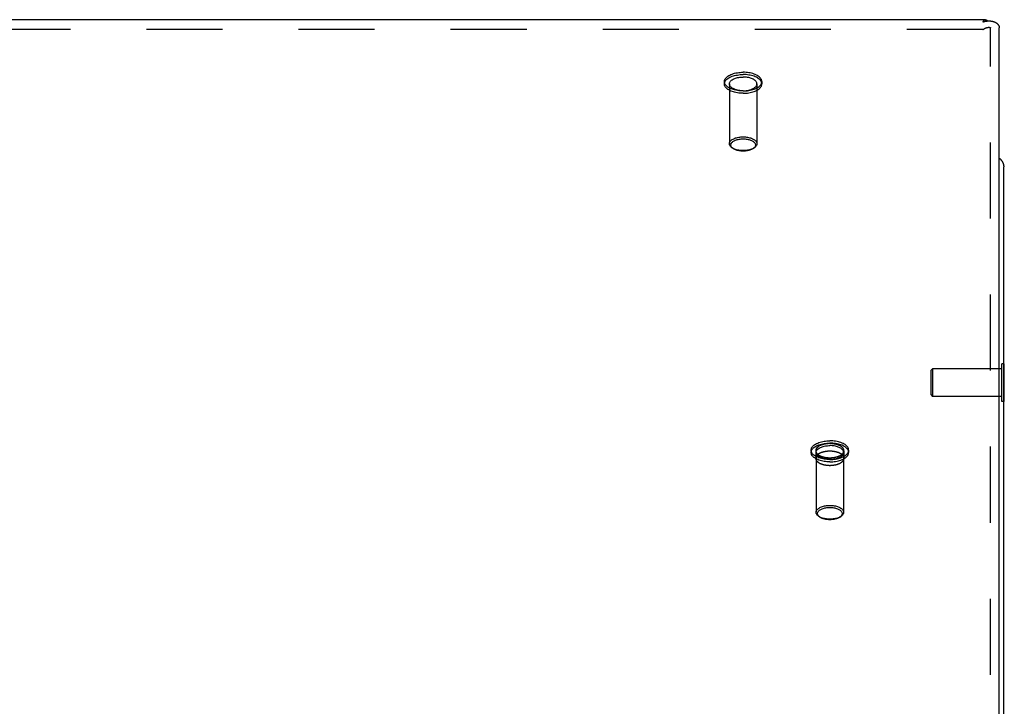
# Model space of a CAD drawing. Header units: inches. Extents: x 0 to 94.4, y 0 to 61.1.
# Tile 27 of 112: x 36.2 to 42.9, y 32.5 to 37.2. Entities that reach past the tile are written whole.
import ezdxf

# ---------------------------------------------------------------- set-up
doc = ezdxf.new("R2010")
doc.units = ezdxf.units.IN
doc.header["$LTSCALE"] = 5.194444
doc.header["$MEASUREMENT"] = 0
doc.linetypes.add('HIDDEN', pattern=[0.2, 0.1, -0.1])
doc.layers.get('0').update_dxf_attribs({"linetype": 'CONTINUOUS'})
doc.layers.add('DEFAULT_2', color=8, linetype='HIDDEN')
doc.layers.add('DOOR_ASSEMBLY', color=7, linetype='CONTINUOUS')

msp = doc.modelspace()

# ---------------------------------------------------------------- linework, layer by layer
at = {"color": 3, "linetype": 'Continuous'}
msp.add_line((42.8847, 27.9403), (42.8847, 36.1911), dxfattribs=at)
msp.add_lwpolyline([(42.8547, 36.2505), (42.8548, 36.2504), (42.8563, 36.2492), (42.8578, 36.2479), (42.8592, 36.2466), (42.8606, 36.2453), (42.8619, 36.2439), (42.8633, 36.2426), (42.8645, 36.2412), (42.8658, 36.2398), (42.867, 36.2383), (42.8682, 36.2369), (42.8693, 36.2354), (42.8704, 36.2339), (42.8715, 36.2324), (42.8725, 36.2309), (42.8735, 36.2294), (42.8744, 36.2278), (42.8753, 36.2263), (42.8762, 36.2247), (42.877, 36.2231), (42.8778, 36.2215), (42.8785, 36.2199), (42.8792, 36.2182), (42.8799, 36.2166), (42.8805, 36.2149), (42.8811, 36.2133), (42.8816, 36.2116), (42.8821, 36.2099), (42.8825, 36.2082), (42.883, 36.2065), (42.8833, 36.2048), (42.8836, 36.2031), (42.8839, 36.2014), (42.8842, 36.1997), (42.8844, 36.198), (42.8845, 36.1963), (42.8846, 36.1945), (42.8847, 36.1928), (42.8847, 36.1911)], dxfattribs=at)
at = {"layer": 'DEFAULT_2', "color": 8, "linetype": 'HIDDEN'}
for p, q in [((42.8887, 34.8457), (42.8707, 34.8457)), ((42.8707, 34.5897), (42.8707, 34.8457)), ((42.8887, 34.5897), (42.8887, 34.8457)), ((42.3887, 34.8017), (42.3987, 34.8117)), ((42.3887, 34.6337), (42.3887, 34.8016)), ((42.8707, 34.8117), (42.3987, 34.8117)), ((42.3987, 34.8117), (42.3987, 34.6237)), ((42.3887, 34.6337), (42.3987, 34.6237)), ((42.8707, 34.6237), (42.3987, 34.6237)), ((42.8887, 34.5897), (42.8707, 34.5897))]:
    msp.add_line(p, q, dxfattribs=at)
at = {"layer": 'DOOR_ASSEMBLY', "color": 3, "linetype": 'Continuous'}
for p, q in [((42.76, 37.1967), (19.0094, 37.1967)), ((42.8547, 30.5992), (42.8547, 37.1407))]:
    msp.add_line(p, q, dxfattribs=at)
at = {"layer": 'DOOR_ASSEMBLY', "color": 8, "linetype": 'HIDDEN'}
for p, q in [((42.7427, 37.1297), (19.0267, 37.1297)), ((42.7947, 30.6442), (42.7947, 37.1407)), ((40.9767, 36.7737), (40.9767, 36.7581)), ((41.0107, 36.7581), (41.0107, 36.3493)), ((41.1987, 36.7581), (41.1987, 36.3493)), ((41.2327, 36.7737), (41.2327, 36.7581)), ((41.0361, 36.3164), (41.0279, 36.3222)), ((41.1733, 36.3164), (41.1814, 36.3222)), ((41.569, 34.2562), (41.569, 34.2406)), ((41.6005, 34.2527), (41.6005, 34.2007)), ((41.603, 34.2406), (41.603, 33.8318)), ((41.791, 34.2406), (41.791, 33.8318)), ((41.7935, 34.2527), (41.7935, 34.2007)), ((41.825, 34.2562), (41.825, 34.2406)), ((41.6285, 33.7989), (41.6203, 33.8047)), ((41.7656, 33.7989), (41.7738, 33.8047))]:
    msp.add_line(p, q, dxfattribs=at)
at = {"layer": 'DOOR_ASSEMBLY', "color": 3, "linetype": 'Continuous'}
for points in [[(42.7427, 37.1817), (42.7435, 37.183), (42.7443, 37.1842), (42.745, 37.1854), (42.7458, 37.1866), (42.7466, 37.1876), (42.7474, 37.1887), (42.7482, 37.1896), (42.749, 37.1905), (42.7497, 37.1913), (42.7505, 37.1921), (42.7513, 37.1928), (42.7521, 37.1935), (42.7529, 37.1941), (42.7537, 37.1946), (42.7544, 37.1951), (42.7552, 37.1955), (42.756, 37.1959), (42.7568, 37.1962), (42.7576, 37.1964), (42.7584, 37.1966), (42.7591, 37.1967), (42.7599, 37.1967), (42.76, 37.1967)], [(42.76, 37.1967), (42.7607, 37.1967), (42.7615, 37.1966), (42.7623, 37.1964), (42.7631, 37.1962), (42.7638, 37.196), (42.7646, 37.1956), (42.7654, 37.1952), (42.7662, 37.1948), (42.767, 37.1942), (42.7678, 37.1937), (42.7685, 37.193), (42.7693, 37.1923), (42.7701, 37.1916), (42.7709, 37.1907), (42.7717, 37.1898), (42.7725, 37.1889), (42.7732, 37.1879), (42.7733, 37.1879)], [(42.7427, 37.1817), (42.7455, 37.1826), (42.7484, 37.1834), (42.7512, 37.1841), (42.754, 37.1848), (42.7568, 37.1854), (42.7597, 37.186), (42.7625, 37.1865), (42.7652, 37.1869), (42.768, 37.1873), (42.7708, 37.1876), (42.7735, 37.1879), (42.7762, 37.1881), (42.7789, 37.1882), (42.7816, 37.1883), (42.7842, 37.1883), (42.7869, 37.1883), (42.7895, 37.1882), (42.792, 37.188), (42.7945, 37.1878), (42.797, 37.1876), (42.7995, 37.1873), (42.8019, 37.1869), (42.8043, 37.1865), (42.8067, 37.186), (42.809, 37.1855), (42.8113, 37.1849), (42.8135, 37.1843), (42.8156, 37.1836), (42.8178, 37.1829), (42.8199, 37.1821), (42.8219, 37.1813), (42.8239, 37.1804), (42.8258, 37.1795), (42.8277, 37.1786), (42.8295, 37.1776), (42.8313, 37.1766), (42.833, 37.1755), (42.8346, 37.1744), (42.8362, 37.1733), (42.8377, 37.1721), (42.8392, 37.1709), (42.8406, 37.1697), (42.842, 37.1685), (42.8432, 37.1672), (42.8445, 37.1659), (42.8456, 37.1645), (42.8467, 37.1631), (42.8477, 37.1618), (42.8487, 37.1603), (42.8496, 37.1589), (42.8504, 37.1575), (42.8511, 37.156), (42.8518, 37.1545), (42.8524, 37.153), (42.8529, 37.1515), (42.8534, 37.15), (42.8538, 37.1484), (42.8541, 37.1469), (42.8544, 37.1454), (42.8546, 37.1438), (42.8547, 37.1423), (42.8547, 37.1407)]]:
    msp.add_lwpolyline(points, dxfattribs=at)
at = {"layer": 'DOOR_ASSEMBLY', "color": 8, "linetype": 'HIDDEN'}
for points in [[(42.7427, 37.1297), (42.744, 37.1306), (42.7453, 37.1315), (42.7466, 37.1323), (42.748, 37.1331), (42.7493, 37.1339), (42.7506, 37.1346), (42.7519, 37.1354), (42.7532, 37.136), (42.7544, 37.1367), (42.7557, 37.1373), (42.757, 37.1379), (42.7583, 37.1385), (42.7595, 37.1391), (42.7608, 37.1396), (42.762, 37.1401), (42.7632, 37.1405), (42.7644, 37.141), (42.7656, 37.1414), (42.7668, 37.1418), (42.7679, 37.1421), (42.7691, 37.1425), (42.7702, 37.1428), (42.7713, 37.1431), (42.7724, 37.1433), (42.7735, 37.1436), (42.7745, 37.1438), (42.7756, 37.144), (42.7766, 37.1442), (42.7776, 37.1443), (42.7785, 37.1444), (42.7795, 37.1446), (42.7804, 37.1446), (42.7813, 37.1447), (42.7822, 37.1448), (42.783, 37.1448), (42.7838, 37.1448), (42.7846, 37.1448), (42.7854, 37.1448), (42.7861, 37.1447), (42.7868, 37.1447), (42.7875, 37.1446), (42.7882, 37.1445), (42.7888, 37.1444), (42.7894, 37.1443), (42.7899, 37.1442), (42.7905, 37.144), (42.791, 37.1439), (42.7915, 37.1437), (42.7919, 37.1435), (42.7923, 37.1434), (42.7927, 37.1432), (42.793, 37.143), (42.7933, 37.1428), (42.7936, 37.1425), (42.7939, 37.1423), (42.7941, 37.1421), (42.7943, 37.1419), (42.7944, 37.1417), (42.7945, 37.1414), (42.7946, 37.1412), (42.7947, 37.1409), (42.7947, 37.1407)], [(40.9767, 36.7737), (40.9771, 36.7787), (40.9783, 36.7837), (40.9802, 36.7886), (40.983, 36.7934), (40.9864, 36.7982), (40.9906, 36.8027), (40.9956, 36.8071), (41.0011, 36.8113), (41.0074, 36.8152), (41.0142, 36.8189), (41.0216, 36.8223), (41.0295, 36.8254), (41.0378, 36.8282), (41.0466, 36.8307), (41.0557, 36.8328), (41.0651, 36.8345), (41.0748, 36.8359), (41.0847, 36.8369), (41.0946, 36.8375), (41.1047, 36.8377)], [(40.9767, 36.7581), (40.9771, 36.7631), (40.9783, 36.7681), (40.9802, 36.773), (40.983, 36.7779), (40.9864, 36.7826), (40.9906, 36.7871), (40.9956, 36.7915), (41.0011, 36.7957), (41.0074, 36.7996), (41.0142, 36.8033), (41.0216, 36.8067), (41.0295, 36.8099), (41.0378, 36.8126), (41.0466, 36.8151), (41.0557, 36.8172), (41.0651, 36.8189), (41.0748, 36.8203), (41.0847, 36.8213), (41.0946, 36.8219), (41.1047, 36.8221)], [(41.0107, 36.7581), (41.011, 36.762), (41.012, 36.7658), (41.0136, 36.7696), (41.0158, 36.7733), (41.0186, 36.777), (41.022, 36.7804), (41.026, 36.7838), (41.0305, 36.7869), (41.0355, 36.7899), (41.041, 36.7927), (41.047, 36.7952), (41.0533, 36.7974), (41.06, 36.7994), (41.0669, 36.8011), (41.0742, 36.8025), (41.0816, 36.8036), (41.0892, 36.8044), (41.0969, 36.8049), (41.1047, 36.8051)], [(41.2327, 36.7737), (41.2323, 36.7787), (41.2311, 36.7837), (41.2292, 36.7886), (41.2264, 36.7934), (41.223, 36.7982), (41.2187, 36.8027), (41.2138, 36.8071), (41.2083, 36.8113), (41.202, 36.8152), (41.1952, 36.8189), (41.1878, 36.8223), (41.1799, 36.8254), (41.1716, 36.8282), (41.1628, 36.8307), (41.1537, 36.8328), (41.1443, 36.8345), (41.1346, 36.8359), (41.1247, 36.8369), (41.1148, 36.8375), (41.1047, 36.8377)], [(41.2327, 36.7581), (41.2323, 36.7631), (41.2311, 36.7681), (41.2292, 36.773), (41.2264, 36.7779), (41.223, 36.7826), (41.2187, 36.7871), (41.2138, 36.7915), (41.2083, 36.7957), (41.202, 36.7996), (41.1952, 36.8033), (41.1878, 36.8067), (41.1799, 36.8099), (41.1716, 36.8126), (41.1628, 36.8151), (41.1537, 36.8172), (41.1443, 36.8189), (41.1346, 36.8203), (41.1247, 36.8213), (41.1148, 36.8219), (41.1047, 36.8221)], [(41.1987, 36.7581), (41.1984, 36.762), (41.1974, 36.7658), (41.1958, 36.7696), (41.1936, 36.7733), (41.1908, 36.777), (41.1874, 36.7804), (41.1834, 36.7838), (41.1789, 36.7869), (41.1739, 36.7899), (41.1684, 36.7927), (41.1624, 36.7952), (41.1561, 36.7974), (41.1494, 36.7994), (41.1425, 36.8011), (41.1352, 36.8025), (41.1278, 36.8036), (41.1202, 36.8044), (41.1125, 36.8049), (41.1047, 36.8051)], [(41.1047, 36.7097), (41.0946, 36.7099), (41.0847, 36.7105), (41.0748, 36.7114), (41.0651, 36.7128), (41.0557, 36.7145), (41.0466, 36.7166), (41.0378, 36.7191), (41.0295, 36.7219), (41.0216, 36.725), (41.0142, 36.7284), (41.0074, 36.7321), (41.0011, 36.736), (40.9956, 36.7402), (40.9906, 36.7446), (40.9864, 36.7492), (40.983, 36.7539), (40.9802, 36.7587), (40.9783, 36.7637), (40.9771, 36.7686), (40.9767, 36.7737)], [(41.1047, 36.6941), (41.0946, 36.6943), (41.0847, 36.6949), (41.0748, 36.6958), (41.0651, 36.6972), (41.0557, 36.699), (41.0466, 36.7011), (41.0378, 36.7035), (41.0295, 36.7063), (41.0216, 36.7094), (41.0142, 36.7128), (41.0074, 36.7165), (41.0011, 36.7205), (40.9956, 36.7246), (40.9906, 36.729), (40.9864, 36.7336), (40.983, 36.7383), (40.9802, 36.7431), (40.9783, 36.7481), (40.9771, 36.7531), (40.9767, 36.7581)], [(41.1047, 36.7111), (41.0969, 36.7112), (41.0892, 36.7117), (41.0816, 36.7125), (41.0742, 36.7136), (41.0669, 36.715), (41.06, 36.7167), (41.0533, 36.7187), (41.047, 36.721), (41.041, 36.7235), (41.0355, 36.7262), (41.0305, 36.7292), (41.026, 36.7324), (41.022, 36.7357), (41.0186, 36.7392), (41.0158, 36.7428), (41.0136, 36.7465), (41.012, 36.7503), (41.011, 36.7542), (41.0107, 36.7581)], [(41.1047, 36.7097), (41.1148, 36.7099), (41.1247, 36.7105), (41.1346, 36.7114), (41.1443, 36.7128), (41.1537, 36.7145), (41.1628, 36.7166), (41.1716, 36.7191), (41.1799, 36.7219), (41.1878, 36.725), (41.1952, 36.7284), (41.202, 36.7321), (41.2083, 36.736), (41.2138, 36.7402), (41.2187, 36.7446), (41.223, 36.7492), (41.2264, 36.7539), (41.2292, 36.7587), (41.2311, 36.7637), (41.2323, 36.7686), (41.2327, 36.7737)], [(41.1047, 36.7111), (41.1125, 36.7112), (41.1202, 36.7117), (41.1278, 36.7125), (41.1352, 36.7136), (41.1425, 36.715), (41.1494, 36.7167), (41.1561, 36.7187), (41.1624, 36.721), (41.1684, 36.7235), (41.1739, 36.7262), (41.1789, 36.7292), (41.1834, 36.7324), (41.1874, 36.7357), (41.1908, 36.7392), (41.1936, 36.7428), (41.1958, 36.7465), (41.1974, 36.7503), (41.1984, 36.7542), (41.1987, 36.7581)], [(41.1047, 36.6941), (41.1148, 36.6943), (41.1247, 36.6949), (41.1346, 36.6958), (41.1443, 36.6972), (41.1537, 36.699), (41.1628, 36.7011), (41.1716, 36.7035), (41.1799, 36.7063), (41.1878, 36.7094), (41.1952, 36.7128), (41.202, 36.7165), (41.2083, 36.7205), (41.2138, 36.7246), (41.2187, 36.729), (41.223, 36.7336), (41.2264, 36.7383), (41.2292, 36.7431), (41.2311, 36.7481), (41.2323, 36.7531), (41.2327, 36.7581)], [(41.0107, 36.3493), (41.011, 36.3532), (41.012, 36.3571), (41.0136, 36.3609), (41.0158, 36.3646), (41.0187, 36.3682), (41.0221, 36.3717), (41.0261, 36.3751), (41.0306, 36.3783), (41.0357, 36.3812), (41.0412, 36.384), (41.0472, 36.3865), (41.0535, 36.3887), (41.0603, 36.3907), (41.0673, 36.3924), (41.0745, 36.3938), (41.0819, 36.3949), (41.0895, 36.3957), (41.0971, 36.3962), (41.1047, 36.3963)], [(41.1047, 36.3963), (41.1123, 36.3962), (41.1199, 36.3957), (41.1274, 36.3949), (41.1349, 36.3938), (41.1421, 36.3924), (41.1491, 36.3907), (41.1558, 36.3887), (41.1622, 36.3865), (41.1682, 36.384), (41.1737, 36.3812), (41.1788, 36.3783), (41.1833, 36.3751), (41.1873, 36.3718), (41.1907, 36.3683), (41.1936, 36.3646), (41.1958, 36.3609), (41.1974, 36.3571), (41.1984, 36.3532), (41.1987, 36.3493)], [(41.0279, 36.3222), (41.0261, 36.3235), (41.0221, 36.3269), (41.0187, 36.3304), (41.0158, 36.334), (41.0136, 36.3377), (41.012, 36.3416), (41.011, 36.3454), (41.0107, 36.3493)], [(41.0361, 36.3164), (41.0345, 36.3176), (41.0309, 36.3206), (41.0278, 36.3237), (41.0253, 36.327), (41.0233, 36.3303), (41.0219, 36.3337), (41.021, 36.3372), (41.0207, 36.3407), (41.021, 36.3441), (41.0218, 36.3476), (41.0233, 36.351), (41.0253, 36.3543), (41.0278, 36.3576), (41.0309, 36.3607), (41.0345, 36.3637), (41.0385, 36.3665), (41.043, 36.3692), (41.048, 36.3716), (41.0533, 36.3739), (41.059, 36.3759), (41.065, 36.3777), (41.0713, 36.3792), (41.0777, 36.3804), (41.0844, 36.3814), (41.0911, 36.3821), (41.0979, 36.3825), (41.1047, 36.3827)], [(41.1047, 36.3023), (41.0971, 36.3025), (41.0895, 36.3029), (41.082, 36.3037), (41.0745, 36.3048), (41.0673, 36.3062), (41.0603, 36.3079), (41.0536, 36.3099), (41.0472, 36.3121), (41.0412, 36.3147), (41.0357, 36.3174), (41.0306, 36.3204), (41.0279, 36.3222)], [(41.1047, 36.3827), (41.1115, 36.3825), (41.1183, 36.3821), (41.125, 36.3814), (41.1317, 36.3804), (41.1381, 36.3792), (41.1444, 36.3777), (41.1504, 36.3759), (41.1561, 36.3739), (41.1614, 36.3716), (41.1664, 36.3692), (41.1709, 36.3665), (41.1749, 36.3637), (41.1785, 36.3607), (41.1816, 36.3576), (41.1841, 36.3543), (41.1861, 36.351), (41.1875, 36.3476), (41.1884, 36.3441), (41.1887, 36.3407), (41.1884, 36.3372), (41.1875, 36.3337), (41.1861, 36.3303), (41.1841, 36.327), (41.1816, 36.3237), (41.1785, 36.3206), (41.1749, 36.3176), (41.1733, 36.3164)], [(41.1814, 36.3222), (41.1788, 36.3204), (41.1737, 36.3174), (41.1682, 36.3147), (41.1622, 36.3121), (41.1559, 36.3099), (41.1491, 36.3079), (41.1421, 36.3062), (41.1349, 36.3048), (41.1274, 36.3037), (41.1199, 36.3029), (41.1123, 36.3025), (41.1047, 36.3023)], [(41.1987, 36.3493), (41.1984, 36.3454), (41.1974, 36.3416), (41.1958, 36.3377), (41.1936, 36.334), (41.1907, 36.3304), (41.1873, 36.3269), (41.1833, 36.3235), (41.1814, 36.3222)], [(41.1047, 36.2987), (41.0979, 36.2988), (41.0911, 36.2992), (41.0844, 36.2999), (41.0777, 36.3009), (41.0713, 36.3021), (41.065, 36.3036), (41.059, 36.3054), (41.0533, 36.3074), (41.048, 36.3097), (41.043, 36.3121), (41.0385, 36.3148), (41.0361, 36.3164)], [(41.1733, 36.3164), (41.1709, 36.3148), (41.1664, 36.3121), (41.1614, 36.3097), (41.1561, 36.3074), (41.1504, 36.3054), (41.1444, 36.3036), (41.1381, 36.3021), (41.1317, 36.3009), (41.125, 36.2999), (41.1183, 36.2992), (41.1115, 36.2988), (41.1047, 36.2987)], [(41.569, 34.2562), (41.5694, 34.2612), (41.5706, 34.2662), (41.5726, 34.2711), (41.5753, 34.2759), (41.5788, 34.2807), (41.583, 34.2852), (41.5879, 34.2896), (41.5935, 34.2938), (41.5997, 34.2977), (41.6065, 34.3014), (41.6139, 34.3048), (41.6218, 34.3079), (41.6302, 34.3107), (41.6389, 34.3132), (41.6481, 34.3153), (41.6575, 34.317), (41.6672, 34.3184), (41.677, 34.3194), (41.687, 34.32), (41.697, 34.3202)], [(41.569, 34.2406), (41.5694, 34.2456), (41.5706, 34.2506), (41.5726, 34.2555), (41.5753, 34.2604), (41.5788, 34.2651), (41.583, 34.2696), (41.5879, 34.274), (41.5935, 34.2782), (41.5997, 34.2821), (41.6065, 34.2858), (41.6139, 34.2892), (41.6218, 34.2924), (41.6302, 34.2951), (41.6389, 34.2976), (41.6481, 34.2997), (41.6575, 34.3014), (41.6672, 34.3028), (41.677, 34.3038), (41.687, 34.3044), (41.697, 34.3046)], [(41.825, 34.2562), (41.8246, 34.2612), (41.8235, 34.2662), (41.8215, 34.2711), (41.8188, 34.2759), (41.8153, 34.2807), (41.8111, 34.2852), (41.8062, 34.2896), (41.8006, 34.2938), (41.7944, 34.2977), (41.7875, 34.3014), (41.7802, 34.3048), (41.7723, 34.3079), (41.7639, 34.3107), (41.7551, 34.3132), (41.746, 34.3153), (41.7366, 34.317), (41.7269, 34.3184), (41.7171, 34.3194), (41.7071, 34.32), (41.697, 34.3202)], [(41.825, 34.2406), (41.8246, 34.2456), (41.8235, 34.2506), (41.8215, 34.2555), (41.8188, 34.2604), (41.8153, 34.2651), (41.8111, 34.2696), (41.8062, 34.274), (41.8006, 34.2782), (41.7944, 34.2821), (41.7875, 34.2858), (41.7802, 34.2892), (41.7723, 34.2924), (41.7639, 34.2951), (41.7551, 34.2976), (41.746, 34.2997), (41.7366, 34.3014), (41.7269, 34.3028), (41.7171, 34.3038), (41.7071, 34.3044), (41.697, 34.3046)], [(41.697, 34.1922), (41.687, 34.1924), (41.677, 34.193), (41.6672, 34.1939), (41.6575, 34.1953), (41.6481, 34.197), (41.6389, 34.1991), (41.6302, 34.2016), (41.6218, 34.2044), (41.6139, 34.2075), (41.6065, 34.2109), (41.5997, 34.2146), (41.5935, 34.2185), (41.5879, 34.2227), (41.583, 34.2271), (41.5788, 34.2317), (41.5753, 34.2364), (41.5726, 34.2412), (41.5706, 34.2462), (41.5694, 34.2511), (41.569, 34.2562)], [(41.697, 34.1766), (41.687, 34.1768), (41.677, 34.1774), (41.6672, 34.1783), (41.6575, 34.1797), (41.6481, 34.1815), (41.6389, 34.1836), (41.6302, 34.186), (41.6218, 34.1888), (41.6139, 34.1919), (41.6065, 34.1953), (41.5997, 34.199), (41.5935, 34.203), (41.5879, 34.2071), (41.583, 34.2115), (41.5788, 34.2161), (41.5753, 34.2208), (41.5726, 34.2256), (41.5706, 34.2306), (41.5694, 34.2356), (41.569, 34.2406)], [(41.7935, 34.2527), (41.7935, 34.2539), (41.7934, 34.255), (41.7933, 34.2562), (41.7931, 34.2574), (41.7928, 34.2585), (41.7925, 34.2597), (41.7922, 34.2608), (41.7917, 34.262), (41.7913, 34.2631), (41.7907, 34.2643), (41.7901, 34.2654), (41.7895, 34.2665), (41.7888, 34.2676), (41.7881, 34.2687), (41.7873, 34.2698), (41.7864, 34.2709), (41.7855, 34.272), (41.7845, 34.273), (41.7835, 34.2741), (41.7825, 34.2751), (41.7814, 34.2762), (41.7802, 34.2772), (41.779, 34.2782), (41.7778, 34.2791), (41.7765, 34.2801), (41.7751, 34.2811), (41.7737, 34.282), (41.7723, 34.2829), (41.7708, 34.2838), (41.7693, 34.2847), (41.7677, 34.2856), (41.7661, 34.2864), (41.7644, 34.2872), (41.7628, 34.288), (41.761, 34.2888), (41.7593, 34.2896), (41.7575, 34.2903), (41.7556, 34.291), (41.7538, 34.2917), (41.7519, 34.2924), (41.7499, 34.2931), (41.748, 34.2937), (41.746, 34.2943), (41.7439, 34.2949), (41.7419, 34.2954), (41.7398, 34.296), (41.7377, 34.2965), (41.7356, 34.2969), (41.7334, 34.2974), (41.7313, 34.2978), (41.7291, 34.2982), (41.7269, 34.2986), (41.7246, 34.2989), (41.7224, 34.2993), (41.7201, 34.2996), (41.7179, 34.2998), (41.7156, 34.3001), (41.7133, 34.3003), (41.711, 34.3004), (41.7087, 34.3006), (41.7063, 34.3007), (41.704, 34.3008), (41.7017, 34.3009), (41.6994, 34.3009), (41.697, 34.301), (41.6947, 34.3009), (41.6924, 34.3009), (41.69, 34.3008), (41.6877, 34.3007), (41.6854, 34.3006), (41.6831, 34.3004), (41.6808, 34.3003), (41.6785, 34.3001), (41.6762, 34.2998), (41.6739, 34.2996), (41.6717, 34.2993), (41.6694, 34.2989), (41.6672, 34.2986), (41.665, 34.2982), (41.6628, 34.2978), (41.6606, 34.2974), (41.6585, 34.2969), (41.6564, 34.2965), (41.6543, 34.296), (41.6522, 34.2954), (41.6501, 34.2949), (41.6481, 34.2943), (41.6461, 34.2937), (41.6442, 34.2931), (41.6422, 34.2924), (41.6403, 34.2917), (41.6384, 34.291), (41.6366, 34.2903), (41.6348, 34.2896), (41.633, 34.2888), (41.6313, 34.288), (41.6296, 34.2872), (41.628, 34.2864), (41.6264, 34.2856), (41.6248, 34.2847), (41.6233, 34.2838), (41.6218, 34.2829), (41.6204, 34.282), (41.619, 34.2811), (41.6176, 34.2801), (41.6163, 34.2791), (41.6151, 34.2782), (41.6139, 34.2772), (41.6127, 34.2762), (41.6116, 34.2751), (41.6105, 34.2741), (41.6095, 34.273), (41.6086, 34.272), (41.6077, 34.2709), (41.6068, 34.2698), (41.606, 34.2687), (41.6053, 34.2676), (41.6046, 34.2665), (41.6039, 34.2654), (41.6033, 34.2643), (41.6028, 34.2631), (41.6023, 34.262), (41.6019, 34.2608), (41.6015, 34.2597), (41.6012, 34.2585), (41.601, 34.2574), (41.6008, 34.2562), (41.6006, 34.255), (41.6006, 34.2539), (41.6005, 34.2527)], [(41.6005, 34.2527), (41.6006, 34.2515), (41.6006, 34.2504), (41.6008, 34.2492), (41.601, 34.248), (41.6012, 34.2469), (41.6015, 34.2457), (41.6019, 34.2446), (41.6023, 34.2434), (41.6028, 34.2423), (41.6033, 34.2412), (41.6039, 34.24), (41.6046, 34.2389), (41.6053, 34.2378), (41.606, 34.2367), (41.6068, 34.2356), (41.6077, 34.2345), (41.6086, 34.2334), (41.6095, 34.2324), (41.6105, 34.2313), (41.6116, 34.2303), (41.6127, 34.2293), (41.6139, 34.2282), (41.6151, 34.2272), (41.6163, 34.2263), (41.6176, 34.2253), (41.619, 34.2243), (41.6204, 34.2234), (41.6218, 34.2225), (41.6233, 34.2216), (41.6248, 34.2207), (41.6264, 34.2198), (41.628, 34.219), (41.6296, 34.2182), (41.6313, 34.2174), (41.633, 34.2166), (41.6348, 34.2158), (41.6366, 34.2151), (41.6384, 34.2144), (41.6403, 34.2137), (41.6422, 34.213), (41.6442, 34.2123), (41.6461, 34.2117), (41.6481, 34.2111), (41.6501, 34.2105), (41.6522, 34.21), (41.6543, 34.2095), (41.6564, 34.2089), (41.6585, 34.2085), (41.6606, 34.208), (41.6628, 34.2076), (41.665, 34.2072), (41.6672, 34.2068), (41.6694, 34.2065), (41.6717, 34.2061), (41.6739, 34.2059), (41.6762, 34.2056), (41.6785, 34.2054), (41.6808, 34.2051), (41.6831, 34.205), (41.6854, 34.2048), (41.6877, 34.2047), (41.69, 34.2046), (41.6924, 34.2045), (41.6947, 34.2045), (41.697, 34.2045), (41.6994, 34.2045), (41.7017, 34.2045), (41.704, 34.2046), (41.7063, 34.2047), (41.7087, 34.2048), (41.711, 34.205), (41.7133, 34.2051), (41.7156, 34.2054), (41.7179, 34.2056), (41.7201, 34.2059), (41.7224, 34.2061), (41.7246, 34.2065), (41.7269, 34.2068), (41.7291, 34.2072), (41.7313, 34.2076), (41.7334, 34.208), (41.7356, 34.2085), (41.7377, 34.2089), (41.7398, 34.2095), (41.7419, 34.21), (41.7439, 34.2105), (41.746, 34.2111), (41.748, 34.2117), (41.7499, 34.2123), (41.7519, 34.213), (41.7538, 34.2137), (41.7556, 34.2144), (41.7575, 34.2151), (41.7593, 34.2158), (41.761, 34.2166), (41.7628, 34.2174), (41.7644, 34.2182), (41.7661, 34.219), (41.7677, 34.2198), (41.7693, 34.2207), (41.7708, 34.2216), (41.7723, 34.2225), (41.7737, 34.2234), (41.7751, 34.2243), (41.7765, 34.2253), (41.7778, 34.2263), (41.779, 34.2272), (41.7802, 34.2282), (41.7814, 34.2293), (41.7825, 34.2303), (41.7835, 34.2313), (41.7845, 34.2324), (41.7855, 34.2334), (41.7864, 34.2345), (41.7873, 34.2356), (41.7881, 34.2367), (41.7888, 34.2378), (41.7895, 34.2389), (41.7901, 34.24), (41.7907, 34.2412), (41.7913, 34.2423), (41.7917, 34.2434), (41.7922, 34.2446), (41.7925, 34.2457), (41.7928, 34.2469), (41.7931, 34.248), (41.7933, 34.2492), (41.7934, 34.2504), (41.7935, 34.2515), (41.7935, 34.2527)], [(41.603, 34.2406), (41.6034, 34.2445), (41.6043, 34.2483), (41.6059, 34.2521), (41.6081, 34.2558), (41.611, 34.2595), (41.6144, 34.2629), (41.6183, 34.2663), (41.6229, 34.2694), (41.6279, 34.2724), (41.6334, 34.2752), (41.6393, 34.2777), (41.6456, 34.2799), (41.6523, 34.2819), (41.6593, 34.2836), (41.6665, 34.285), (41.674, 34.2861), (41.6816, 34.2869), (41.6892, 34.2874), (41.697, 34.2876)], [(41.697, 34.1936), (41.6892, 34.1937), (41.6816, 34.1942), (41.674, 34.195), (41.6665, 34.1961), (41.6593, 34.1975), (41.6523, 34.1992), (41.6456, 34.2012), (41.6393, 34.2035), (41.6334, 34.206), (41.6279, 34.2087), (41.6229, 34.2117), (41.6183, 34.2149), (41.6144, 34.2182), (41.611, 34.2217), (41.6081, 34.2253), (41.6059, 34.229), (41.6043, 34.2328), (41.6034, 34.2367), (41.603, 34.2406)], [(41.779, 34.2262), (41.7778, 34.2272), (41.7765, 34.2282), (41.7751, 34.2291), (41.7737, 34.23), (41.7723, 34.231), (41.7708, 34.2319), (41.7693, 34.2327), (41.7677, 34.2336), (41.7661, 34.2344), (41.7644, 34.2353), (41.7628, 34.2361), (41.761, 34.2369), (41.7593, 34.2376), (41.7575, 34.2384), (41.7556, 34.2391), (41.7538, 34.2398), (41.7519, 34.2405), (41.7499, 34.2411), (41.748, 34.2417), (41.746, 34.2423), (41.7439, 34.2429), (41.7419, 34.2435), (41.7398, 34.244), (41.7377, 34.2445), (41.7356, 34.245), (41.7334, 34.2454), (41.7313, 34.2459), (41.7291, 34.2463), (41.7269, 34.2466), (41.7246, 34.247), (41.7224, 34.2473), (41.7201, 34.2476), (41.7179, 34.2479), (41.7156, 34.2481), (41.7133, 34.2483), (41.711, 34.2485), (41.7087, 34.2486), (41.7063, 34.2488), (41.704, 34.2489), (41.7017, 34.2489), (41.6994, 34.249), (41.697, 34.249), (41.6947, 34.249), (41.6924, 34.2489), (41.69, 34.2489), (41.6877, 34.2488), (41.6854, 34.2486), (41.6831, 34.2485), (41.6808, 34.2483), (41.6785, 34.2481), (41.6762, 34.2479), (41.6739, 34.2476), (41.6717, 34.2473), (41.6694, 34.247), (41.6672, 34.2466), (41.665, 34.2463), (41.6628, 34.2459), (41.6606, 34.2454), (41.6585, 34.245), (41.6564, 34.2445), (41.6543, 34.244), (41.6522, 34.2435), (41.6501, 34.2429), (41.6481, 34.2423), (41.6461, 34.2417), (41.6442, 34.2411), (41.6422, 34.2405), (41.6403, 34.2398), (41.6384, 34.2391), (41.6366, 34.2384), (41.6348, 34.2376), (41.633, 34.2369), (41.6313, 34.2361), (41.6296, 34.2353), (41.628, 34.2344), (41.6264, 34.2336), (41.6248, 34.2327), (41.6233, 34.2319), (41.6218, 34.231), (41.6204, 34.23), (41.619, 34.2291), (41.6176, 34.2282), (41.6163, 34.2272)], [(41.791, 34.2406), (41.7907, 34.2445), (41.7898, 34.2483), (41.7882, 34.2521), (41.7859, 34.2558), (41.7831, 34.2595), (41.7797, 34.2629), (41.7757, 34.2663), (41.7712, 34.2694), (41.7662, 34.2724), (41.7607, 34.2752), (41.7548, 34.2777), (41.7484, 34.2799), (41.7418, 34.2819), (41.7348, 34.2836), (41.7276, 34.285), (41.7201, 34.2861), (41.7125, 34.2869), (41.7048, 34.2874), (41.697, 34.2876)], [(41.697, 34.1922), (41.7071, 34.1924), (41.7171, 34.193), (41.7269, 34.1939), (41.7366, 34.1953), (41.746, 34.197), (41.7551, 34.1991), (41.7639, 34.2016), (41.7723, 34.2044), (41.7802, 34.2075), (41.7875, 34.2109), (41.7944, 34.2146), (41.8006, 34.2185), (41.8062, 34.2227), (41.8111, 34.2271), (41.8153, 34.2317), (41.8188, 34.2364), (41.8215, 34.2412), (41.8235, 34.2462), (41.8246, 34.2511), (41.825, 34.2562)], [(41.697, 34.1936), (41.7048, 34.1937), (41.7125, 34.1942), (41.7201, 34.195), (41.7276, 34.1961), (41.7348, 34.1975), (41.7418, 34.1992), (41.7484, 34.2012), (41.7548, 34.2035), (41.7607, 34.206), (41.7662, 34.2087), (41.7712, 34.2117), (41.7757, 34.2149), (41.7797, 34.2182), (41.7831, 34.2217), (41.7859, 34.2253), (41.7882, 34.229), (41.7898, 34.2328), (41.7907, 34.2367), (41.791, 34.2406)], [(41.697, 34.1766), (41.7071, 34.1768), (41.7171, 34.1774), (41.7269, 34.1783), (41.7366, 34.1797), (41.746, 34.1815), (41.7551, 34.1836), (41.7639, 34.186), (41.7723, 34.1888), (41.7802, 34.1919), (41.7875, 34.1953), (41.7944, 34.199), (41.8006, 34.203), (41.8062, 34.2071), (41.8111, 34.2115), (41.8153, 34.2161), (41.8188, 34.2208), (41.8215, 34.2256), (41.8235, 34.2306), (41.8246, 34.2356), (41.825, 34.2406)], [(41.6163, 34.2272), (41.6151, 34.2262), (41.6139, 34.2252), (41.6127, 34.2242), (41.6116, 34.2232), (41.6105, 34.2221), (41.6095, 34.2211), (41.6086, 34.22), (41.6077, 34.2189), (41.6068, 34.2179), (41.606, 34.2168), (41.6053, 34.2157), (41.6046, 34.2145), (41.6039, 34.2134), (41.6033, 34.2123), (41.6028, 34.2112), (41.6023, 34.21), (41.6019, 34.2089), (41.6015, 34.2077), (41.6012, 34.2066), (41.601, 34.2054), (41.6008, 34.2042), (41.6006, 34.2031), (41.6006, 34.2019), (41.6005, 34.2007)], [(41.6005, 34.2007), (41.6006, 34.1996), (41.6006, 34.1984), (41.6008, 34.1972), (41.601, 34.1961), (41.6012, 34.1949), (41.6015, 34.1938), (41.6019, 34.1926), (41.6023, 34.1915), (41.6028, 34.1903), (41.6033, 34.1892), (41.6039, 34.1881), (41.6046, 34.1869), (41.6053, 34.1858), (41.606, 34.1847), (41.6068, 34.1836), (41.6077, 34.1825), (41.6086, 34.1815), (41.6095, 34.1804), (41.6105, 34.1794), (41.6116, 34.1783), (41.6127, 34.1773), (41.6139, 34.1763), (41.6151, 34.1753), (41.6163, 34.1743), (41.6176, 34.1733), (41.619, 34.1724), (41.6204, 34.1714), (41.6218, 34.1705), (41.6233, 34.1696), (41.6248, 34.1687), (41.6264, 34.1679), (41.628, 34.167), (41.6296, 34.1662), (41.6313, 34.1654), (41.633, 34.1646), (41.6348, 34.1639), (41.6366, 34.1631), (41.6384, 34.1624), (41.6403, 34.1617), (41.6422, 34.161), (41.6442, 34.1604), (41.6461, 34.1598), (41.6481, 34.1592), (41.6501, 34.1586), (41.6522, 34.158), (41.6543, 34.1575), (41.6564, 34.157), (41.6585, 34.1565), (41.6606, 34.1561), (41.6628, 34.1556), (41.665, 34.1552), (41.6672, 34.1549), (41.6694, 34.1545), (41.6717, 34.1542), (41.6739, 34.1539), (41.6762, 34.1536), (41.6785, 34.1534), (41.6808, 34.1532), (41.6831, 34.153), (41.6854, 34.1528), (41.6877, 34.1527), (41.69, 34.1526), (41.6924, 34.1525), (41.6947, 34.1525), (41.697, 34.1525), (41.6994, 34.1525), (41.7017, 34.1525), (41.704, 34.1526), (41.7063, 34.1527), (41.7087, 34.1528), (41.711, 34.153), (41.7133, 34.1532), (41.7156, 34.1534), (41.7179, 34.1536), (41.7201, 34.1539), (41.7224, 34.1542), (41.7246, 34.1545), (41.7269, 34.1549), (41.7291, 34.1552), (41.7313, 34.1556), (41.7334, 34.1561), (41.7356, 34.1565), (41.7377, 34.157), (41.7398, 34.1575), (41.7419, 34.158), (41.7439, 34.1586), (41.746, 34.1592), (41.748, 34.1598), (41.7499, 34.1604), (41.7519, 34.161), (41.7538, 34.1617), (41.7556, 34.1624), (41.7575, 34.1631), (41.7593, 34.1639), (41.761, 34.1646), (41.7628, 34.1654), (41.7644, 34.1662), (41.7661, 34.167), (41.7677, 34.1679), (41.7693, 34.1687), (41.7708, 34.1696), (41.7723, 34.1705), (41.7737, 34.1714), (41.7751, 34.1724), (41.7765, 34.1733), (41.7778, 34.1743), (41.779, 34.1753), (41.7802, 34.1763), (41.7814, 34.1773), (41.7825, 34.1783), (41.7835, 34.1794), (41.7845, 34.1804), (41.7855, 34.1815), (41.7864, 34.1825), (41.7873, 34.1836), (41.7881, 34.1847), (41.7888, 34.1858), (41.7895, 34.1869), (41.7901, 34.1881), (41.7907, 34.1892), (41.7913, 34.1903), (41.7917, 34.1915), (41.7922, 34.1926), (41.7925, 34.1938), (41.7928, 34.1949), (41.7931, 34.1961), (41.7933, 34.1972), (41.7934, 34.1984), (41.7935, 34.1996), (41.7935, 34.2007)], [(41.7935, 34.2007), (41.7935, 34.2019), (41.7934, 34.2031), (41.7933, 34.2042), (41.7931, 34.2054), (41.7928, 34.2066), (41.7925, 34.2077), (41.7922, 34.2089), (41.7917, 34.21), (41.7913, 34.2112), (41.7907, 34.2123), (41.7901, 34.2134), (41.7895, 34.2145), (41.7888, 34.2157), (41.7881, 34.2168), (41.7873, 34.2179), (41.7864, 34.2189), (41.7855, 34.22), (41.7845, 34.2211), (41.7835, 34.2221), (41.7825, 34.2232), (41.7814, 34.2242), (41.7802, 34.2252), (41.779, 34.2262)], [(41.603, 33.8318), (41.6034, 33.8357), (41.6043, 33.8396), (41.6059, 33.8434), (41.6082, 33.8471), (41.611, 33.8507), (41.6144, 33.8542), (41.6184, 33.8576), (41.623, 33.8608), (41.628, 33.8637), (41.6335, 33.8665), (41.6395, 33.869), (41.6459, 33.8712), (41.6526, 33.8732), (41.6596, 33.8749), (41.6669, 33.8763), (41.6743, 33.8774), (41.6818, 33.8782), (41.6894, 33.8787), (41.697, 33.8788)], [(41.6203, 33.8047), (41.6184, 33.806), (41.6144, 33.8094), (41.611, 33.8129), (41.6082, 33.8165), (41.6059, 33.8202), (41.6043, 33.8241), (41.6034, 33.8279), (41.603, 33.8318)], [(41.6284, 33.7989), (41.6268, 33.8001), (41.6232, 33.8031), (41.6202, 33.8062), (41.6176, 33.8095), (41.6156, 33.8128), (41.6142, 33.8162), (41.6133, 33.8197), (41.613, 33.8232), (41.6133, 33.8266), (41.6142, 33.8301), (41.6156, 33.8335), (41.6176, 33.8368), (41.6202, 33.8401), (41.6232, 33.8432), (41.6268, 33.8462), (41.6309, 33.849), (41.6354, 33.8517), (41.6403, 33.8541), (41.6456, 33.8564), (41.6513, 33.8584), (41.6573, 33.8602), (41.6636, 33.8617), (41.6701, 33.8629), (41.6767, 33.8639), (41.6835, 33.8646), (41.6902, 33.865), (41.697, 33.8652)], [(41.697, 33.8788), (41.7046, 33.8787), (41.7122, 33.8782), (41.7198, 33.8774), (41.7272, 33.8763), (41.7345, 33.8749), (41.7415, 33.8732), (41.7482, 33.8712), (41.7545, 33.869), (41.7605, 33.8665), (41.766, 33.8637), (41.7711, 33.8608), (41.7756, 33.8576), (41.7796, 33.8543), (41.7831, 33.8508), (41.7859, 33.8471), (41.7881, 33.8434), (41.7897, 33.8396), (41.7907, 33.8357), (41.791, 33.8318)], [(41.697, 33.8652), (41.7039, 33.865), (41.7106, 33.8646), (41.7174, 33.8639), (41.724, 33.8629), (41.7305, 33.8617), (41.7367, 33.8602), (41.7427, 33.8584), (41.7484, 33.8564), (41.7538, 33.8541), (41.7587, 33.8517), (41.7632, 33.849), (41.7673, 33.8462), (41.7708, 33.8432), (41.7739, 33.8401), (41.7765, 33.8368), (41.7784, 33.8335), (41.7799, 33.8301), (41.7807, 33.8266), (41.781, 33.8232), (41.7807, 33.8197), (41.7799, 33.8162), (41.7784, 33.8128), (41.7765, 33.8095), (41.7739, 33.8062), (41.7708, 33.8031), (41.7673, 33.8001), (41.7656, 33.7989)], [(41.791, 33.8318), (41.7907, 33.8279), (41.7897, 33.8241), (41.7881, 33.8202), (41.7859, 33.8165), (41.7831, 33.8129), (41.7796, 33.8094), (41.7756, 33.806), (41.7738, 33.8047)], [(41.697, 33.7848), (41.6894, 33.785), (41.6818, 33.7854), (41.6743, 33.7862), (41.6669, 33.7873), (41.6596, 33.7887), (41.6526, 33.7904), (41.6459, 33.7924), (41.6395, 33.7946), (41.6336, 33.7972), (41.628, 33.7999), (41.623, 33.8029), (41.6203, 33.8047)], [(41.697, 33.7812), (41.6902, 33.7813), (41.6835, 33.7817), (41.6767, 33.7824), (41.6701, 33.7834), (41.6636, 33.7846), (41.6573, 33.7861), (41.6513, 33.7879), (41.6456, 33.7899), (41.6403, 33.7922), (41.6354, 33.7946), (41.6309, 33.7973), (41.6284, 33.7989)], [(41.7738, 33.8047), (41.7711, 33.8029), (41.7661, 33.7999), (41.7605, 33.7972), (41.7546, 33.7946), (41.7482, 33.7924), (41.7415, 33.7904), (41.7345, 33.7887), (41.7272, 33.7873), (41.7198, 33.7862), (41.7122, 33.7854), (41.7046, 33.785), (41.697, 33.7848)], [(41.7656, 33.7989), (41.7632, 33.7973), (41.7587, 33.7946), (41.7538, 33.7922), (41.7484, 33.7899), (41.7427, 33.7879), (41.7367, 33.7861), (41.7305, 33.7846), (41.724, 33.7834), (41.7174, 33.7824), (41.7106, 33.7817), (41.7039, 33.7813), (41.697, 33.7812)]]:
    msp.add_lwpolyline(points, dxfattribs=at)

doc.saveas('drawing.dxf')
